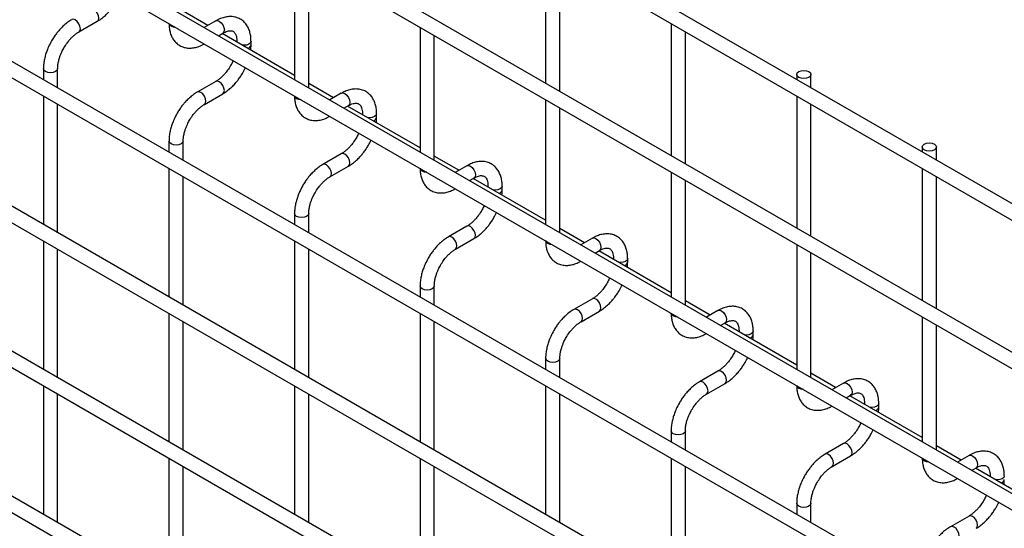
# Model space of a CAD drawing. Header units: inches. Extents: x 0.2 to 10.7, y 0.2 to 8.1.
# Tile 15 of 20: x 8.662 to 9.586, y 6.779 to 7.256. Entities that reach past the tile are written whole.
import ezdxf

# ---------------------------------------------------------------- set-up
doc = ezdxf.new("R2010")
doc.units = ezdxf.units.IN
doc.header["$MEASUREMENT"] = 0

msp = doc.modelspace()

# ---------------------------------------------------------------- linework, layer by layer
for p, q in [((10.56049, 6.52517), (7.85522, 8.08689)), ((7.84855, 8.07534), (10.55383, 6.51362)), ((10.56049, 6.38568), (7.85522, 7.9474)), ((7.84855, 7.93585), (10.55383, 6.37413)), ((7.84855, 7.80316), (10.55383, 6.24144)), ((10.41662, 6.33605), (7.9906, 7.73656)), ((10.56049, 6.1169), (7.85522, 7.67862)), ((7.84855, 7.66707), (10.55383, 6.10535)), ((10.56049, 5.98081), (7.85522, 7.54253)), ((7.84855, 7.53098), (10.55383, 5.96926)), ((10.56049, 5.84472), (7.85522, 7.40644)), ((7.84855, 7.39489), (10.55383, 5.83317)), ((9.15572, 7.32073), (9.15572, 7.19663)), ((8.92002, 7.31731), (8.92002, 7.20001)), ((9.16906, 7.18894), (9.16906, 7.31303)), ((8.93336, 7.19232), (8.93336, 7.30961)), ((10.56049, 5.70863), (7.85522, 7.27035)), ((7.84855, 7.2588), (10.55383, 5.69708)), ((8.83869, 7.25098), (8.8155, 7.26437)), ((8.71757, 7.24484), (8.73489, 7.25485)), ((8.84607, 7.25524), (8.83521, 7.24897)), ((9.03787, 7.24927), (9.03787, 7.13198)), ((9.27358, 7.2527), (9.27358, 7.1286)), ((8.84855, 7.24128), (8.85274, 7.2437)), ((8.92002, 7.20403), (8.85203, 7.24328)), ((9.05121, 7.12428), (9.05121, 7.24158)), ((9.28691, 7.1209), (9.28691, 7.245)), ((8.86587, 7.23611), (8.86587, 7.23529)), ((8.86607, 7.23518), (8.86587, 7.23611)), ((8.8792, 7.23264), (8.8792, 7.23611)), ((8.68432, 7.21035), (8.68432, 7.19999)), ((8.69765, 7.1923), (8.69765, 7.21035)), ((9.39143, 7.20484), (9.39143, 7.20006)), ((9.40476, 7.19236), (9.40476, 7.20484)), ((8.84607, 7.19836), (8.82875, 7.18836)), ((8.95654, 7.18295), (8.93336, 7.19633)), ((8.68432, 7.1846), (8.68432, 7.0639)), ((8.83542, 7.17681), (8.85274, 7.18681)), ((8.96393, 7.18721), (8.95306, 7.18094)), ((9.39143, 7.18466), (9.39143, 7.06057)), ((8.69765, 7.0562), (8.69765, 7.1769)), ((8.9664, 7.17324), (8.97059, 7.17566)), ((9.03787, 7.136), (8.96988, 7.17525)), ((9.15572, 7.18124), (9.15572, 7.06395)), ((9.16906, 7.05625), (9.16906, 7.17354)), ((9.40476, 7.05287), (9.40476, 7.17697)), ((8.98372, 7.16808), (8.98372, 7.16726)), ((8.98392, 7.16714), (8.98372, 7.16808)), ((8.99705, 7.16461), (8.99705, 7.16808)), ((8.80217, 7.14232), (8.80217, 7.13196)), ((8.8155, 7.12426), (8.8155, 7.14232)), ((9.50928, 7.13681), (9.50928, 7.13202)), ((9.52261, 7.12433), (9.52261, 7.13681)), ((8.96393, 7.13032), (8.9466, 7.12032)), ((9.07439, 7.11491), (9.05121, 7.1283)), ((8.95327, 7.10878), (8.97059, 7.11878)), ((9.08178, 7.11918), (9.07091, 7.11291)), ((8.80217, 7.11656), (8.80217, 6.99587)), ((8.8155, 6.98817), (8.8155, 7.10887)), ((9.27358, 7.1132), (9.27358, 6.99591)), ((9.50928, 7.11663), (9.50928, 6.99253)), ((9.52261, 6.98484), (9.52261, 7.10893)), ((9.08425, 7.10521), (9.08844, 7.10763)), ((9.15572, 7.06796), (9.08773, 7.10722)), ((9.10157, 7.10005), (9.10157, 7.09923)), ((9.10177, 7.09911), (9.10157, 7.10004)), ((9.1149, 7.09658), (9.1149, 7.10005)), ((9.28691, 6.98822), (9.28691, 7.10551)), ((8.92002, 7.07429), (8.92002, 7.06392)), ((8.93336, 7.05623), (8.93336, 7.07429)), ((9.08178, 7.06229), (9.06445, 7.05229)), ((9.19225, 7.04688), (9.16906, 7.06027)), ((8.68432, 7.04851), (8.68432, 6.92781)), ((8.92002, 7.04853), (8.92002, 6.92783)), ((9.07112, 7.04074), (9.08844, 7.05074)), ((9.19963, 7.05114), (9.18877, 7.04487)), ((9.39143, 7.04517), (9.39143, 6.92788)), ((8.69765, 6.92011), (8.69765, 7.04081)), ((8.93336, 6.92014), (8.93336, 7.04083)), ((9.2021, 7.03717), (9.20629, 7.0396)), ((9.27358, 6.99993), (9.20558, 7.03918)), ((9.40476, 6.92018), (9.40476, 7.03747)), ((9.21942, 7.03201), (9.21942, 7.03119)), ((9.21962, 7.03108), (9.21942, 7.03201)), ((9.23276, 7.02854), (9.23276, 7.03201)), ((9.03787, 7.00625), (9.03787, 6.99589)), ((9.05121, 6.98819), (9.05121, 7.00625)), ((9.19963, 6.99426), (9.1823, 6.98426)), ((9.3101, 6.97885), (9.28691, 6.99223)), ((8.80217, 6.98047), (8.80217, 6.85978)), ((9.03787, 6.98049), (9.03787, 6.8598)), ((9.18897, 6.97271), (9.20629, 6.98271)), ((9.31748, 6.98311), (9.30662, 6.97684)), ((8.8155, 6.85208), (8.8155, 6.97278)), ((9.05121, 6.8521), (9.05121, 6.9728)), ((9.31995, 6.96914), (9.32415, 6.97156)), ((9.39143, 6.9319), (9.32343, 6.97115)), ((9.50928, 6.97714), (9.50928, 6.85984)), ((9.52261, 6.85215), (9.52261, 6.96944)), ((9.33727, 6.96398), (9.33727, 6.96316)), ((9.33747, 6.96304), (9.33727, 6.96397)), ((9.35061, 6.96051), (9.35061, 6.96398)), ((9.15572, 6.93822), (9.15572, 6.92786)), ((9.16906, 6.92016), (9.16906, 6.93822)), ((9.31748, 6.92622), (9.30016, 6.91622)), ((9.42795, 6.91081), (9.40476, 6.9242)), ((9.30682, 6.90467), (9.32415, 6.91468)), ((9.43533, 6.91507), (9.42447, 6.9088)), ((8.68432, 6.91242), (8.68432, 6.79172)), ((8.69765, 6.78402), (8.69765, 6.90472)), ((8.92002, 6.91244), (8.92002, 6.79174)), ((8.93336, 6.78405), (8.93336, 6.90474)), ((9.15572, 6.91246), (9.15572, 6.79177)), ((9.16906, 6.78407), (9.16906, 6.90476)), ((9.4378, 6.90111), (9.442, 6.90353)), ((9.50928, 6.86386), (9.44128, 6.90311)), ((9.45513, 6.89594), (9.45513, 6.89512)), ((9.45533, 6.89501), (9.45513, 6.89594)), ((9.46846, 6.89247), (9.46846, 6.89594)), ((9.27358, 6.87018), (9.27358, 6.85982)), ((9.28691, 6.85213), (9.28691, 6.87018)), ((9.43533, 6.85819), (9.41801, 6.84819)), ((9.5458, 6.84278), (9.52261, 6.85616)), ((8.80217, 6.84438), (8.80217, 6.72369)), ((9.03787, 6.8444), (9.03787, 6.72371)), ((9.27358, 6.84443), (9.27358, 6.72373)), ((9.42467, 6.83664), (9.442, 6.84664)), ((9.55318, 6.84704), (9.54232, 6.84077)), ((8.8155, 6.71599), (8.8155, 6.83669)), ((9.05121, 6.71601), (9.05121, 6.83671)), ((9.28691, 6.71603), (9.28691, 6.83673)), ((9.55565, 6.83307), (9.55985, 6.83549)), ((9.62713, 6.79583), (9.55913, 6.83508)), ((9.57298, 6.82791), (9.57298, 6.82709)), ((9.57318, 6.82697), (9.57298, 6.82791)), ((9.39143, 6.80215), (9.39143, 6.79179)), ((9.40476, 6.78409), (9.40476, 6.80215)), ((9.55318, 6.79015), (9.53586, 6.78015))]:
    msp.add_line(p, q)
at = {"flags": 128}
for points in [[(8.73491, 7.25486), (8.73591, 7.25602), (8.73627, 7.2579), (8.73591, 7.26019), (8.73489, 7.26254), (8.73336, 7.26461), (8.73156, 7.26606), (8.72975, 7.26669), (8.72823, 7.2664)], [(8.71423, 7.25606), (8.71243, 7.25669), (8.7109, 7.25639), (8.71088, 7.25638)], [(8.71755, 7.24484), (8.71757, 7.24484), (8.71859, 7.24602), (8.71895, 7.2479), (8.71859, 7.25019), (8.71757, 7.25254), (8.71604, 7.25461), (8.71423, 7.25606)], [(8.80412, 7.25017), (8.80268, 7.25142), (8.80218, 7.25264)], [(8.80841, 7.24905), (8.80629, 7.24934), (8.80412, 7.25017)], [(8.84607, 7.25524), (8.8476, 7.25554), (8.84941, 7.25491)], [(8.84941, 7.25491), (8.85121, 7.25346), (8.85274, 7.2514), (8.85376, 7.24904), (8.85412, 7.24675), (8.85376, 7.24487), (8.85274, 7.2437), (8.85274, 7.2437)], [(8.8792, 7.2361), (8.8787, 7.23464), (8.87725, 7.23339), (8.87509, 7.23256), (8.87254, 7.23227), (8.87091, 7.23238)], [(8.69765, 7.21037), (8.69765, 7.21035), (8.69715, 7.20888), (8.6957, 7.20763), (8.69354, 7.2068), (8.69099, 7.20651), (8.68844, 7.2068), (8.68627, 7.20763), (8.68483, 7.20888), (8.68432, 7.21035), (8.68432, 7.21038)], [(9.40281, 7.20756), (9.40425, 7.20631), (9.40476, 7.20484), (9.40425, 7.20337), (9.40281, 7.20212), (9.40064, 7.20129), (9.39809, 7.20099), (9.39554, 7.20129), (9.39338, 7.20212), (9.39193, 7.20337), (9.39143, 7.20484), (9.39193, 7.20631), (9.39338, 7.20756), (9.39554, 7.2084), (9.39809, 7.20869), (9.40064, 7.2084), (9.40281, 7.20756)], [(8.85276, 7.18682), (8.85376, 7.18799), (8.85412, 7.18986), (8.85376, 7.19215), (8.85274, 7.19451), (8.85121, 7.19657), (8.84941, 7.19803), (8.8476, 7.19866), (8.84609, 7.19836)], [(8.83208, 7.18803), (8.83028, 7.18865), (8.82875, 7.18836), (8.82873, 7.18835)], [(8.8354, 7.1768), (8.83542, 7.17681), (8.83644, 7.17799), (8.8368, 7.17986), (8.83644, 7.18215), (8.83542, 7.18451), (8.83389, 7.18657), (8.83208, 7.18803)], [(8.92197, 7.18214), (8.92053, 7.18339), (8.92004, 7.18461)], [(8.92626, 7.18102), (8.92414, 7.1813), (8.92197, 7.18214)], [(8.96393, 7.18721), (8.96545, 7.18751), (8.96726, 7.18688)], [(8.96726, 7.18688), (8.96906, 7.18542), (8.97059, 7.18336), (8.97161, 7.18101), (8.97197, 7.17872), (8.97161, 7.17684), (8.97059, 7.17566), (8.97059, 7.17566)], [(8.99705, 7.16806), (8.99655, 7.16661), (8.9951, 7.16536), (8.99294, 7.16453), (8.99039, 7.16423), (8.98876, 7.16435)], [(8.8155, 7.14233), (8.8155, 7.14232), (8.815, 7.14085), (8.81355, 7.1396), (8.81139, 7.13877), (8.80884, 7.13847), (8.80629, 7.13877), (8.80412, 7.1396), (8.80268, 7.14085), (8.80217, 7.14232), (8.80217, 7.14234)], [(9.52066, 7.13953), (9.5221, 7.13828), (9.52261, 7.13681), (9.5221, 7.13533), (9.52066, 7.13409), (9.5185, 7.13325), (9.51594, 7.13296), (9.51339, 7.13325), (9.51123, 7.13409), (9.50979, 7.13533), (9.50928, 7.13681), (9.50979, 7.13828), (9.51123, 7.13953), (9.51339, 7.14036), (9.51594, 7.14066), (9.5185, 7.14036), (9.52066, 7.13953)], [(8.97061, 7.11879), (8.97161, 7.11995), (8.97197, 7.12183), (8.97161, 7.12412), (8.97059, 7.12648), (8.96906, 7.12854), (8.96726, 7.12999), (8.96545, 7.13062), (8.96394, 7.13033)], [(8.94993, 7.11999), (8.94813, 7.12062), (8.9466, 7.12032), (8.94658, 7.12031)], [(8.95326, 7.10877), (8.95327, 7.10878), (8.95429, 7.10995), (8.95465, 7.11183), (8.95429, 7.11412), (8.95327, 7.11648), (8.95174, 7.11854), (8.94993, 7.11999)], [(9.08178, 7.11918), (9.08331, 7.11947), (9.08511, 7.11885)], [(9.08511, 7.11885), (9.08691, 7.11739), (9.08844, 7.11533), (9.08947, 7.11297), (9.08982, 7.11068), (9.08947, 7.10881), (9.08844, 7.10763), (9.08844, 7.10763)], [(9.03983, 7.1141), (9.03838, 7.11535), (9.03789, 7.11658)], [(9.04411, 7.11299), (9.04199, 7.11327), (9.03983, 7.1141)], [(9.1149, 7.10003), (9.1144, 7.09857), (9.11295, 7.09733), (9.11079, 7.09649), (9.10824, 7.0962), (9.10661, 7.09631)], [(8.93336, 7.0743), (8.93336, 7.07429), (8.93285, 7.07281), (8.9314, 7.07157), (8.92924, 7.07073), (8.92669, 7.07044), (8.92414, 7.07073), (8.92197, 7.07157), (8.92053, 7.07281), (8.92002, 7.07429), (8.92002, 7.07431)], [(9.08846, 7.05076), (9.08947, 7.05192), (9.08982, 7.0538), (9.08947, 7.05609), (9.08844, 7.05844), (9.08691, 7.0605), (9.08511, 7.06196), (9.08331, 7.06259), (9.08179, 7.0623)], [(9.06779, 7.05196), (9.06598, 7.05259), (9.06445, 7.05229), (9.06443, 7.05228)], [(9.07111, 7.04074), (9.07112, 7.04074), (9.07214, 7.04192), (9.0725, 7.04379), (9.07214, 7.04609), (9.07112, 7.04844), (9.06959, 7.0505), (9.06779, 7.05196)], [(9.15768, 7.04607), (9.15623, 7.04732), (9.15574, 7.04854)], [(9.16196, 7.04495), (9.15984, 7.04524), (9.15768, 7.04607)], [(9.19963, 7.05114), (9.20116, 7.05144), (9.20296, 7.05081)], [(9.20296, 7.05081), (9.20477, 7.04936), (9.20629, 7.04729), (9.20732, 7.04494), (9.20768, 7.04265), (9.20732, 7.04077), (9.20629, 7.0396), (9.20629, 7.0396)], [(9.23276, 7.032), (9.23225, 7.03054), (9.2308, 7.02929), (9.22864, 7.02846), (9.22609, 7.02816), (9.22447, 7.02828)], [(9.05121, 7.00626), (9.05121, 7.00625), (9.0507, 7.00478), (9.04925, 7.00353), (9.04709, 7.0027), (9.04454, 7.0024), (9.04199, 7.0027), (9.03983, 7.00353), (9.03838, 7.00478), (9.03787, 7.00625), (9.03787, 7.00627)], [(9.20632, 6.98272), (9.20732, 6.98389), (9.20768, 6.98576), (9.20732, 6.98805), (9.20629, 6.99041), (9.20477, 6.99247), (9.20296, 6.99393), (9.20116, 6.99455), (9.19964, 6.99426)], [(9.18564, 6.98393), (9.18383, 6.98455), (9.1823, 6.98426), (9.18228, 6.98424)], [(9.18896, 6.9727), (9.18897, 6.97271), (9.18999, 6.97388), (9.19035, 6.97576), (9.18999, 6.97805), (9.18897, 6.98041), (9.18744, 6.98247), (9.18564, 6.98393)], [(9.27553, 6.97804), (9.27408, 6.97929), (9.27359, 6.98051)], [(9.31748, 6.98311), (9.31901, 6.98341), (9.32081, 6.98278)], [(9.32081, 6.98278), (9.32262, 6.98132), (9.32415, 6.97926), (9.32517, 6.9769), (9.32553, 6.97461), (9.32517, 6.97274), (9.32415, 6.97156), (9.32415, 6.97156)], [(9.27981, 6.97692), (9.27769, 6.9772), (9.27553, 6.97804)], [(9.35061, 6.96396), (9.3501, 6.96251), (9.34865, 6.96126), (9.34649, 6.96042), (9.34394, 6.96013), (9.34232, 6.96025)], [(9.16906, 6.93823), (9.16906, 6.93822), (9.16855, 6.93675), (9.1671, 6.9355), (9.16494, 6.93466), (9.16239, 6.93437), (9.15984, 6.93466), (9.15768, 6.9355), (9.15623, 6.93675), (9.15572, 6.93822), (9.15572, 6.93824)], [(9.32417, 6.91469), (9.32517, 6.91585), (9.32553, 6.91773), (9.32517, 6.92002), (9.32415, 6.92237), (9.32262, 6.92444), (9.32081, 6.92589), (9.31901, 6.92652), (9.31749, 6.92623)], [(9.30349, 6.91589), (9.30168, 6.91652), (9.30015, 6.91622), (9.30013, 6.91621)], [(9.30681, 6.90467), (9.30682, 6.90467), (9.30784, 6.90585), (9.3082, 6.90773), (9.30784, 6.91002), (9.30682, 6.91237), (9.30529, 6.91444), (9.30349, 6.91589)], [(9.43533, 6.91507), (9.43686, 6.91537), (9.43866, 6.91474)], [(9.43866, 6.91474), (9.44047, 6.91329), (9.442, 6.91123), (9.44302, 6.90887), (9.44338, 6.90658), (9.44302, 6.9047), (9.442, 6.90353), (9.442, 6.90353)], [(9.39338, 6.91), (9.39193, 6.91125), (9.39144, 6.91247)], [(9.39766, 6.90888), (9.39554, 6.90917), (9.39338, 6.91)], [(9.46846, 6.89593), (9.46795, 6.89447), (9.46651, 6.89322), (9.46434, 6.89239), (9.46179, 6.8921), (9.46017, 6.89221)], [(9.28691, 6.8702), (9.28691, 6.87018), (9.2864, 6.86871), (9.28496, 6.86746), (9.28279, 6.86663), (9.28024, 6.86634), (9.27769, 6.86663), (9.27553, 6.86746), (9.27408, 6.86871), (9.27358, 6.87018), (9.27358, 6.87021)], [(9.44202, 6.84665), (9.44302, 6.84782), (9.44338, 6.84969), (9.44302, 6.85198), (9.442, 6.85434), (9.44047, 6.8564), (9.43866, 6.85786), (9.43686, 6.85849), (9.43534, 6.85819)], [(9.42134, 6.84786), (9.41954, 6.84848), (9.41801, 6.84819), (9.41799, 6.84818)], [(9.42466, 6.83663), (9.42467, 6.83664), (9.42569, 6.83782), (9.42605, 6.83969), (9.42569, 6.84198), (9.42467, 6.84434), (9.42314, 6.8464), (9.42134, 6.84786)], [(9.51123, 6.84197), (9.50979, 6.84322), (9.50929, 6.84444)], [(9.51551, 6.84085), (9.51339, 6.84113), (9.51123, 6.84197)], [(9.55318, 6.84704), (9.55471, 6.84734), (9.55651, 6.84671)], [(9.55651, 6.84671), (9.55832, 6.84525), (9.55985, 6.84319), (9.56087, 6.84084), (9.56123, 6.83855), (9.56087, 6.83667), (9.55985, 6.83549), (9.55985, 6.83549)], [(9.58631, 6.82789), (9.5858, 6.82644), (9.58436, 6.82519), (9.58219, 6.82436), (9.57964, 6.82406), (9.57802, 6.82418)], [(9.40476, 6.80216), (9.40476, 6.80215), (9.40425, 6.80068), (9.40281, 6.79943), (9.40064, 6.79859), (9.39809, 6.7983), (9.39554, 6.79859), (9.39338, 6.79943), (9.39193, 6.80068), (9.39143, 6.80215), (9.39143, 6.80217)], [(9.55987, 6.77862), (9.56087, 6.77978), (9.56123, 6.78166), (9.56087, 6.78395), (9.55985, 6.78631), (9.55832, 6.78837), (9.55651, 6.78982), (9.55471, 6.79045), (9.55319, 6.79016)], [(9.53919, 6.77982), (9.53739, 6.78045), (9.53586, 6.78015), (9.53584, 6.78014)], [(9.54251, 6.7686), (9.54252, 6.76861), (9.54355, 6.76978), (9.5439, 6.77166), (9.54355, 6.77395), (9.54252, 6.7763), (9.54099, 6.77837), (9.53919, 6.77982)]]:
    msp.add_lwpolyline(points, dxfattribs=at)
for centre in [(8.87511, 7.23344), (8.99296, 7.16541), (9.11082, 7.09737), (9.22867, 7.02934), (9.34652, 6.96131), (9.46437, 6.89327), (9.58222, 6.82524)]:
    msp.add_arc(centre, 0.00417, 283.61486, 348.73138)
for points, knots in [([(8.73488, 7.25493), (8.7355, 7.25527), (8.73747, 7.25634), (8.74059, 7.25874), (8.74407, 7.26187), (8.74694, 7.26498), (8.74946, 7.26809), (8.75165, 7.2712), (8.75399, 7.27493), (8.75532, 7.27767), (8.75609, 7.27925)], [0, 0, 0, 0, 0.071982, 0.230009, 0.376763, 0.510502, 0.614264, 0.732866, 0.84542, 1, 1, 1, 1]), ([(8.71091, 7.25631), (8.71034, 7.256), (8.70841, 7.25496), (8.70533, 7.2526), (8.7018, 7.24946), (8.6989, 7.24633), (8.69638, 7.24322), (8.69412, 7.24008), (8.69272, 7.23777), (8.69202, 7.2366)], [0, 0, 0, 0, 0.0778655, 0.2648252, 0.4390147, 0.5990005, 0.7209984, 0.8593082, 1, 1, 1, 1]), ([(8.87915, 7.23609), (8.87915, 7.23708), (8.87914, 7.23954), (8.87854, 7.24325), (8.87736, 7.24717), (8.87554, 7.25077), (8.87308, 7.25393), (8.86993, 7.25654), (8.86606, 7.25844), (8.86176, 7.25936), (8.85728, 7.2593), (8.85286, 7.25834), (8.8491, 7.25695), (8.84688, 7.25563), (8.84609, 7.25516)], [0, 0, 0, 0, 0.055891, 0.138867, 0.222826, 0.307399, 0.392678, 0.479776, 0.571102, 0.670205, 0.761479, 0.854858, 0.948417, 1, 1, 1, 1]), ([(8.80223, 7.25292), (8.80223, 7.25194), (8.80223, 7.2495), (8.80282, 7.2458), (8.80399, 7.24186), (8.8058, 7.23825), (8.80826, 7.23507), (8.8114, 7.23244), (8.81525, 7.23052), (8.81954, 7.22958), (8.82403, 7.22961), (8.82845, 7.23054), (8.83228, 7.23194), (8.83456, 7.23328), (8.83541, 7.23378)], [0, 0, 0, 0, 0.0546972, 0.1375114, 0.2213111, 0.3057267, 0.3908379, 0.4777237, 0.5687525, 0.6674428, 0.7584725, 0.8516333, 0.9450485, 1, 1, 1, 1]), ([(8.70357, 7.22993), (8.70449, 7.23143), (8.70579, 7.23354), (8.70797, 7.23638), (8.70989, 7.23862), (8.71226, 7.24097), (8.71472, 7.24299), (8.71653, 7.24429), (8.71744, 7.24476), (8.71756, 7.24482)], [0, 0, 0, 0, 0.2333375, 0.3282376, 0.4836415, 0.6417552, 0.8076147, 0.9763389, 1, 1, 1, 1]), ([(8.85274, 7.24367), (8.85345, 7.24406), (8.85498, 7.2449), (8.85712, 7.24563), (8.85909, 7.24599), (8.86074, 7.24595), (8.86213, 7.24556), (8.8632, 7.24486), (8.86425, 7.24356), (8.86512, 7.24175), (8.86568, 7.23928), (8.86593, 7.23734), (8.86586, 7.23616), (8.86586, 7.23611)], [0, 0, 0, 0, 0.0766862, 0.1650368, 0.2549323, 0.3489948, 0.4542489, 0.5907939, 0.696654, 0.7976353, 0.8969559, 0.9953119, 1, 1, 1, 1]), ([(8.69202, 7.2366), (8.691, 7.23471), (8.68956, 7.23205), (8.68785, 7.22798), (8.6866, 7.22449), (8.68545, 7.22034), (8.68468, 7.21608), (8.6843, 7.2127), (8.68436, 7.21084), (8.68437, 7.21038)], [0, 0, 0, 0, 0.221268, 0.311483, 0.460164, 0.612945, 0.775445, 0.943585, 1, 1, 1, 1]), ([(8.69767, 7.21037), (8.6977, 7.21135), (8.69775, 7.21339), (8.69834, 7.21686), (8.69923, 7.2202), (8.70033, 7.22328), (8.70167, 7.22646), (8.70287, 7.22865), (8.70357, 7.22993)], [0, 0, 0, 0, 0.171377, 0.354378, 0.535542, 0.668658, 0.807018, 1, 1, 1, 1]), ([(8.87887, 7.22779), (8.87902, 7.22897), (8.87923, 7.23062), (8.87917, 7.23218), (8.87915, 7.23262)], [0, 0, 0, 0, 0.714053, 1, 1, 1, 1]), ([(8.85999, 7.21318), (8.85907, 7.21169), (8.85777, 7.20959), (8.8556, 7.20676), (8.85368, 7.20453), (8.85133, 7.20219), (8.84887, 7.20018), (8.84708, 7.19889), (8.84618, 7.19844), (8.84608, 7.19838)], [0, 0, 0, 0, 0.233946, 0.329093, 0.484887, 0.643376, 0.809607, 0.978684, 1, 1, 1, 1]), ([(8.85273, 7.18689), (8.85335, 7.18723), (8.85533, 7.18831), (8.85844, 7.1907), (8.86192, 7.19384), (8.8648, 7.19695), (8.86731, 7.20006), (8.8695, 7.20316), (8.87184, 7.2069), (8.87317, 7.20964), (8.87394, 7.21122)], [0, 0, 0, 0, 0.0719822, 0.230009, 0.3767627, 0.5105025, 0.614264, 0.732866, 0.8454197, 1, 1, 1, 1]), ([(8.86236, 7.2179), (8.86222, 7.21757), (8.86155, 7.21597), (8.86068, 7.21441), (8.85999, 7.21318)], [0, 0, 0, 0, 0.208039, 1, 1, 1, 1]), ([(8.997, 7.16806), (8.997, 7.16905), (8.997, 7.17151), (8.99639, 7.17521), (8.99521, 7.17914), (8.9934, 7.18273), (8.99093, 7.1859), (8.98778, 7.18851), (8.98391, 7.19041), (8.97962, 7.19132), (8.97513, 7.19126), (8.97071, 7.19031), (8.96695, 7.18891), (8.96473, 7.1876), (8.96394, 7.18713)], [0, 0, 0, 0, 0.055891, 0.138867, 0.222826, 0.307399, 0.392678, 0.479776, 0.571102, 0.670205, 0.761479, 0.854858, 0.948417, 1, 1, 1, 1]), ([(8.82876, 7.18828), (8.82819, 7.18797), (8.82626, 7.18693), (8.82318, 7.18457), (8.81966, 7.18142), (8.81675, 7.1783), (8.81423, 7.17519), (8.81197, 7.17205), (8.81058, 7.16973), (8.80987, 7.16856)], [0, 0, 0, 0, 0.077866, 0.264825, 0.439015, 0.599, 0.720998, 0.859308, 1, 1, 1, 1]), ([(8.92008, 7.18488), (8.92008, 7.18391), (8.92008, 7.18146), (8.92067, 7.17777), (8.92185, 7.17383), (8.92365, 7.17022), (8.92611, 7.16704), (8.92925, 7.16441), (8.9331, 7.16249), (8.93739, 7.16155), (8.94188, 7.16158), (8.9463, 7.16251), (8.95013, 7.16391), (8.95241, 7.16525), (8.95326, 7.16574)], [0, 0, 0, 0, 0.0546972, 0.1375114, 0.2213111, 0.3057267, 0.3908379, 0.4777237, 0.5687525, 0.6674428, 0.7584725, 0.8516333, 0.9450485, 1, 1, 1, 1]), ([(8.82142, 7.1619), (8.82234, 7.1634), (8.82364, 7.16551), (8.82582, 7.16834), (8.82774, 7.17058), (8.83011, 7.17293), (8.83257, 7.17496), (8.83439, 7.17626), (8.8353, 7.17673), (8.83541, 7.17678)], [0, 0, 0, 0, 0.233338, 0.328238, 0.483641, 0.641755, 0.807615, 0.976339, 1, 1, 1, 1]), ([(8.97059, 7.17564), (8.9713, 7.17603), (8.97283, 7.17687), (8.97497, 7.1776), (8.97694, 7.17796), (8.97859, 7.17791), (8.97998, 7.17752), (8.98105, 7.17682), (8.9821, 7.17553), (8.98297, 7.17371), (8.98353, 7.17124), (8.98378, 7.1693), (8.98371, 7.16813), (8.98371, 7.16808)], [0, 0, 0, 0, 0.0766862, 0.1650368, 0.2549323, 0.3489948, 0.4542489, 0.5907939, 0.696654, 0.7976353, 0.8969559, 0.9953119, 1, 1, 1, 1]), ([(8.80987, 7.16856), (8.80885, 7.16667), (8.80741, 7.16401), (8.8057, 7.15995), (8.80445, 7.15646), (8.8033, 7.15231), (8.80253, 7.14804), (8.80215, 7.14467), (8.80221, 7.14281), (8.80223, 7.14234)], [0, 0, 0, 0, 0.221268, 0.311483, 0.460164, 0.612945, 0.775445, 0.943585, 1, 1, 1, 1]), ([(8.99672, 7.15975), (8.99687, 7.16093), (8.99708, 7.16258), (8.99702, 7.16414), (8.997, 7.16459)], [0, 0, 0, 0, 0.714053, 1, 1, 1, 1]), ([(8.81552, 7.14233), (8.81555, 7.14332), (8.8156, 7.14536), (8.8162, 7.14882), (8.81709, 7.15216), (8.81818, 7.15525), (8.81953, 7.15842), (8.82072, 7.16062), (8.82142, 7.1619)], [0, 0, 0, 0, 0.171377, 0.354378, 0.535542, 0.668658, 0.807018, 1, 1, 1, 1]), ([(8.97784, 7.14515), (8.97692, 7.14365), (8.97562, 7.14155), (8.97345, 7.13873), (8.97154, 7.1365), (8.96918, 7.13416), (8.96672, 7.13214), (8.96493, 7.13086), (8.96403, 7.1304), (8.96393, 7.13035)], [0, 0, 0, 0, 0.233946, 0.329093, 0.484887, 0.643376, 0.809607, 0.978684, 1, 1, 1, 1]), ([(8.98021, 7.14987), (8.98007, 7.14954), (8.9794, 7.14793), (8.97853, 7.14638), (8.97784, 7.14515)], [0, 0, 0, 0, 0.208039, 1, 1, 1, 1]), ([(8.97058, 7.11886), (8.9712, 7.1192), (8.97318, 7.12027), (8.97629, 7.12267), (8.97977, 7.1258), (8.98265, 7.12892), (8.98516, 7.13202), (8.98735, 7.13513), (8.9897, 7.13886), (8.99102, 7.1416), (8.99179, 7.14319)], [0, 0, 0, 0, 0.0719822, 0.230009, 0.3767627, 0.5105025, 0.614264, 0.732866, 0.8454197, 1, 1, 1, 1]), ([(8.94661, 7.12024), (8.94604, 7.11994), (8.94411, 7.11889), (8.94103, 7.11653), (8.93751, 7.11339), (8.9346, 7.11026), (8.93208, 7.10715), (8.92982, 7.10402), (8.92843, 7.1017), (8.92772, 7.10053)], [0, 0, 0, 0, 0.077866, 0.264825, 0.439015, 0.599, 0.720998, 0.859308, 1, 1, 1, 1]), ([(9.11485, 7.10002), (9.11485, 7.10101), (9.11485, 7.10347), (9.11424, 7.10718), (9.11306, 7.11111), (9.11125, 7.1147), (9.10878, 7.11787), (9.10563, 7.12048), (9.10176, 7.12238), (9.09747, 7.12329), (9.09298, 7.12323), (9.08857, 7.12227), (9.0848, 7.12088), (9.08258, 7.11956), (9.08179, 7.11909)], [0, 0, 0, 0, 0.055891, 0.138867, 0.222826, 0.307399, 0.392678, 0.479776, 0.571102, 0.670205, 0.761479, 0.854858, 0.948417, 1, 1, 1, 1]), ([(8.93927, 7.09386), (8.94019, 7.09536), (8.94149, 7.09747), (8.94367, 7.10031), (8.94559, 7.10255), (8.94796, 7.1049), (8.95042, 7.10693), (8.95224, 7.10822), (8.95315, 7.10869), (8.95326, 7.10875)], [0, 0, 0, 0, 0.233338, 0.328238, 0.483641, 0.641755, 0.807615, 0.976339, 1, 1, 1, 1]), ([(9.03793, 7.11685), (9.03793, 7.11588), (9.03793, 7.11343), (9.03853, 7.10973), (9.0397, 7.10579), (9.0415, 7.10218), (9.04396, 7.099), (9.0471, 7.09637), (9.05095, 7.09445), (9.05524, 7.09351), (9.05973, 7.09355), (9.06415, 7.09447), (9.06798, 7.09587), (9.07026, 7.09721), (9.07111, 7.09771)], [0, 0, 0, 0, 0.054697, 0.137511, 0.221311, 0.305727, 0.390838, 0.477724, 0.568752, 0.667443, 0.758472, 0.851633, 0.945048, 1, 1, 1, 1]), ([(9.08844, 7.10761), (9.08915, 7.108), (9.09068, 7.10884), (9.09282, 7.10956), (9.09479, 7.10992), (9.09644, 7.10988), (9.09783, 7.10949), (9.0989, 7.10879), (9.09996, 7.10749), (9.10082, 7.10568), (9.10138, 7.10321), (9.10164, 7.10127), (9.10157, 7.1001), (9.10156, 7.10004)], [0, 0, 0, 0, 0.0766862, 0.1650368, 0.2549323, 0.3489948, 0.4542489, 0.5907939, 0.696654, 0.7976353, 0.8969559, 0.9953119, 1, 1, 1, 1]), ([(8.92772, 7.10053), (8.9267, 7.09864), (8.92526, 7.09598), (8.92355, 7.09191), (8.9223, 7.08842), (8.92115, 7.08427), (8.92038, 7.08001), (8.92, 7.07663), (8.92006, 7.07478), (8.92008, 7.07431)], [0, 0, 0, 0, 0.221268, 0.311483, 0.460164, 0.612945, 0.775445, 0.943585, 1, 1, 1, 1]), ([(8.93337, 7.0743), (8.9334, 7.07529), (8.93345, 7.07733), (8.93405, 7.08079), (8.93494, 7.08413), (8.93603, 7.08722), (8.93738, 7.09039), (8.93857, 7.09258), (8.93927, 7.09386)], [0, 0, 0, 0, 0.171377, 0.354378, 0.535542, 0.668658, 0.807018, 1, 1, 1, 1]), ([(9.11457, 7.09172), (9.11472, 7.0929), (9.11493, 7.09455), (9.11487, 7.09611), (9.11485, 7.09655)], [0, 0, 0, 0, 0.714053, 1, 1, 1, 1]), ([(9.09807, 7.08184), (9.09793, 7.0815), (9.09725, 7.0799), (9.09638, 7.07835), (9.09569, 7.07712)], [0, 0, 0, 0, 0.208039, 1, 1, 1, 1]), ([(9.09569, 7.07712), (9.09477, 7.07562), (9.09347, 7.07352), (9.0913, 7.07069), (9.08939, 7.06846), (9.08703, 7.06612), (9.08458, 7.06411), (9.08278, 7.06282), (9.08189, 7.06237), (9.08179, 7.06232)], [0, 0, 0, 0, 0.233946, 0.329093, 0.484887, 0.643376, 0.809607, 0.978684, 1, 1, 1, 1]), ([(9.08843, 7.05083), (9.08905, 7.05116), (9.09103, 7.05224), (9.09414, 7.05463), (9.09762, 7.05777), (9.1005, 7.06088), (9.10301, 7.06399), (9.1052, 7.06709), (9.10755, 7.07083), (9.10888, 7.07357), (9.10964, 7.07515)], [0, 0, 0, 0, 0.071982, 0.230009, 0.376763, 0.510502, 0.614264, 0.732866, 0.84542, 1, 1, 1, 1]), ([(9.2327, 7.03199), (9.2327, 7.03298), (9.2327, 7.03544), (9.23209, 7.03914), (9.23091, 7.04307), (9.2291, 7.04667), (9.22663, 7.04983), (9.22348, 7.05244), (9.21962, 7.05434), (9.21532, 7.05526), (9.21083, 7.05519), (9.20642, 7.05424), (9.20265, 7.05285), (9.20043, 7.05153), (9.19964, 7.05106)], [0, 0, 0, 0, 0.055891, 0.138867, 0.222826, 0.307399, 0.392678, 0.479776, 0.571102, 0.670205, 0.761479, 0.854858, 0.948417, 1, 1, 1, 1]), ([(9.06446, 7.05221), (9.0639, 7.0519), (9.06196, 7.05086), (9.05888, 7.0485), (9.05536, 7.04536), (9.05245, 7.04223), (9.04993, 7.03912), (9.04767, 7.03598), (9.04628, 7.03366), (9.04557, 7.0325)], [0, 0, 0, 0, 0.0778655, 0.2648252, 0.4390147, 0.5990005, 0.7209984, 0.8593082, 1, 1, 1, 1]), ([(9.15578, 7.04881), (9.15578, 7.04784), (9.15578, 7.0454), (9.15638, 7.0417), (9.15755, 7.03776), (9.15935, 7.03415), (9.16181, 7.03097), (9.16495, 7.02834), (9.1688, 7.02642), (9.1731, 7.02548), (9.17758, 7.02551), (9.182, 7.02644), (9.18583, 7.02784), (9.18811, 7.02918), (9.18896, 7.02968)], [0, 0, 0, 0, 0.054697, 0.137511, 0.221311, 0.305727, 0.390838, 0.477724, 0.568752, 0.667443, 0.758472, 0.851633, 0.945048, 1, 1, 1, 1]), ([(9.05712, 7.02583), (9.05805, 7.02733), (9.05935, 7.02944), (9.06152, 7.03227), (9.06345, 7.03451), (9.06581, 7.03686), (9.06827, 7.03889), (9.07009, 7.04019), (9.071, 7.04066), (9.07111, 7.04071)], [0, 0, 0, 0, 0.233338, 0.328238, 0.483641, 0.641755, 0.807615, 0.976339, 1, 1, 1, 1]), ([(9.20629, 7.03957), (9.207, 7.03996), (9.20853, 7.0408), (9.21067, 7.04153), (9.21264, 7.04189), (9.2143, 7.04184), (9.21568, 7.04145), (9.21675, 7.04075), (9.21781, 7.03946), (9.21867, 7.03765), (9.21923, 7.03518), (9.21949, 7.03324), (9.21942, 7.03206), (9.21941, 7.03201)], [0, 0, 0, 0, 0.076686, 0.165037, 0.254932, 0.348995, 0.454249, 0.590794, 0.696654, 0.797635, 0.896956, 0.995312, 1, 1, 1, 1]), ([(9.04557, 7.0325), (9.04455, 7.03061), (9.04311, 7.02795), (9.04141, 7.02388), (9.04015, 7.02039), (9.03901, 7.01624), (9.03823, 7.01197), (9.03785, 7.0086), (9.03791, 7.00674), (9.03793, 7.00628)], [0, 0, 0, 0, 0.221268, 0.311483, 0.460164, 0.612945, 0.775445, 0.943585, 1, 1, 1, 1]), ([(9.05122, 7.00627), (9.05125, 7.00725), (9.0513, 7.00929), (9.0519, 7.01276), (9.05279, 7.01609), (9.05389, 7.01918), (9.05523, 7.02236), (9.05642, 7.02455), (9.05712, 7.02583)], [0, 0, 0, 0, 0.171377, 0.354378, 0.535542, 0.668658, 0.807018, 1, 1, 1, 1]), ([(9.23242, 7.02369), (9.23257, 7.02486), (9.23278, 7.02651), (9.23272, 7.02807), (9.2327, 7.02852)], [0, 0, 0, 0, 0.714053, 1, 1, 1, 1]), ([(9.21354, 7.00908), (9.21262, 7.00759), (9.21132, 7.00548), (9.20916, 7.00266), (9.20724, 7.00043), (9.20488, 6.99809), (9.20243, 6.99607), (9.20063, 6.99479), (9.19974, 6.99433), (9.19964, 6.99428)], [0, 0, 0, 0, 0.233946, 0.329093, 0.484887, 0.643376, 0.809607, 0.978684, 1, 1, 1, 1]), ([(9.20628, 6.98279), (9.2069, 6.98313), (9.20888, 6.9842), (9.21199, 6.9866), (9.21547, 6.98973), (9.21835, 6.99285), (9.22086, 6.99595), (9.22305, 6.99906), (9.2254, 7.0028), (9.22673, 7.00553), (9.2275, 7.00712)], [0, 0, 0, 0, 0.071982, 0.230009, 0.376763, 0.510502, 0.614264, 0.732866, 0.84542, 1, 1, 1, 1]), ([(9.21592, 7.0138), (9.21578, 7.01347), (9.2151, 7.01187), (9.21423, 7.01031), (9.21354, 7.00908)], [0, 0, 0, 0, 0.208039, 1, 1, 1, 1]), ([(9.18232, 6.98417), (9.18175, 6.98387), (9.17981, 6.98283), (9.17673, 6.98047), (9.17321, 6.97732), (9.1703, 6.97419), (9.16778, 6.97109), (9.16552, 6.96795), (9.16413, 6.96563), (9.16342, 6.96446)], [0, 0, 0, 0, 0.0778655, 0.2648252, 0.4390147, 0.5990005, 0.7209984, 0.8593082, 1, 1, 1, 1]), ([(9.27363, 6.98078), (9.27363, 6.97981), (9.27363, 6.97736), (9.27423, 6.97366), (9.2754, 6.96973), (9.27721, 6.96612), (9.27966, 6.96294), (9.2828, 6.96031), (9.28665, 6.95839), (9.29095, 6.95744), (9.29543, 6.95748), (9.29985, 6.95841), (9.30368, 6.9598), (9.30596, 6.96114), (9.30681, 6.96164)], [0, 0, 0, 0, 0.0546972, 0.1375114, 0.2213111, 0.3057267, 0.3908379, 0.4777237, 0.5687525, 0.6674428, 0.7584725, 0.8516333, 0.9450485, 1, 1, 1, 1]), ([(9.35055, 6.96396), (9.35055, 6.96495), (9.35055, 6.96741), (9.34994, 6.97111), (9.34876, 6.97504), (9.34695, 6.97863), (9.34448, 6.9818), (9.34133, 6.98441), (9.33747, 6.98631), (9.33317, 6.98722), (9.32868, 6.98716), (9.32427, 6.9862), (9.3205, 6.98481), (9.31828, 6.98349), (9.31749, 6.98302)], [0, 0, 0, 0, 0.055891, 0.138867, 0.222826, 0.307399, 0.392678, 0.479776, 0.571102, 0.670205, 0.761479, 0.854858, 0.948417, 1, 1, 1, 1]), ([(9.17497, 6.9578), (9.1759, 6.9593), (9.1772, 6.96141), (9.17937, 6.96424), (9.1813, 6.96648), (9.18366, 6.96883), (9.18612, 6.97086), (9.18794, 6.97216), (9.18885, 6.97262), (9.18896, 6.97268)], [0, 0, 0, 0, 0.233338, 0.328238, 0.483641, 0.641755, 0.807615, 0.976339, 1, 1, 1, 1]), ([(9.32414, 6.97154), (9.32485, 6.97193), (9.32638, 6.97277), (9.32852, 6.97349), (9.33049, 6.97385), (9.33215, 6.97381), (9.33353, 6.97342), (9.33461, 6.97272), (9.33566, 6.97143), (9.33652, 6.96961), (9.33708, 6.96714), (9.33734, 6.9652), (9.33727, 6.96403), (9.33726, 6.96397)], [0, 0, 0, 0, 0.0766862, 0.1650368, 0.2549323, 0.3489948, 0.4542489, 0.5907939, 0.696654, 0.7976353, 0.8969559, 0.9953119, 1, 1, 1, 1]), ([(9.16342, 6.96446), (9.1624, 6.96257), (9.16096, 6.95991), (9.15926, 6.95585), (9.158, 6.95235), (9.15686, 6.94821), (9.15608, 6.94394), (9.1557, 6.94057), (9.15576, 6.93871), (9.15578, 6.93824)], [0, 0, 0, 0, 0.221268, 0.311483, 0.460164, 0.612945, 0.775445, 0.943585, 1, 1, 1, 1]), ([(9.35027, 6.95565), (9.35042, 6.95683), (9.35063, 6.95848), (9.35057, 6.96004), (9.35055, 6.96049)], [0, 0, 0, 0, 0.714053, 1, 1, 1, 1]), ([(9.16908, 6.93823), (9.1691, 6.93922), (9.16915, 6.94126), (9.16975, 6.94472), (9.17064, 6.94806), (9.17174, 6.95115), (9.17308, 6.95432), (9.17428, 6.95652), (9.17497, 6.9578)], [0, 0, 0, 0, 0.171377, 0.354378, 0.535542, 0.668658, 0.807018, 1, 1, 1, 1]), ([(9.33377, 6.94577), (9.33363, 6.94543), (9.33295, 6.94383), (9.33208, 6.94228), (9.33139, 6.94105)], [0, 0, 0, 0, 0.208039, 1, 1, 1, 1]), ([(9.33139, 6.94105), (9.33047, 6.93955), (9.32918, 6.93745), (9.32701, 6.93463), (9.32509, 6.9324), (9.32273, 6.93005), (9.32028, 6.92804), (9.31848, 6.92676), (9.31759, 6.9263), (9.31749, 6.92625)], [0, 0, 0, 0, 0.233946, 0.329093, 0.484887, 0.643376, 0.809607, 0.978684, 1, 1, 1, 1]), ([(9.32413, 6.91476), (9.32475, 6.9151), (9.32673, 6.91617), (9.32984, 6.91857), (9.33332, 6.9217), (9.3362, 6.92481), (9.33871, 6.92792), (9.3409, 6.93103), (9.34325, 6.93476), (9.34458, 6.9375), (9.34535, 6.93908)], [0, 0, 0, 0, 0.071982, 0.230009, 0.376763, 0.510502, 0.614264, 0.732866, 0.84542, 1, 1, 1, 1]), ([(9.30017, 6.91614), (9.2996, 6.91583), (9.29766, 6.91479), (9.29458, 6.91243), (9.29106, 6.90929), (9.28815, 6.90616), (9.28563, 6.90305), (9.28338, 6.89991), (9.28198, 6.8976), (9.28128, 6.89643)], [0, 0, 0, 0, 0.0778655, 0.2648252, 0.4390147, 0.5990005, 0.7209984, 0.8593082, 1, 1, 1, 1]), ([(9.4684, 6.89592), (9.4684, 6.89691), (9.4684, 6.89937), (9.46779, 6.90308), (9.46662, 6.907), (9.4648, 6.9106), (9.46234, 6.91376), (9.45918, 6.91637), (9.45532, 6.91827), (9.45102, 6.91919), (9.44654, 6.91913), (9.44212, 6.91817), (9.43835, 6.91678), (9.43613, 6.91546), (9.43534, 6.91499)], [0, 0, 0, 0, 0.055891, 0.138867, 0.222826, 0.307399, 0.392678, 0.479776, 0.571102, 0.670205, 0.761479, 0.854858, 0.948417, 1, 1, 1, 1]), ([(9.29282, 6.88976), (9.29375, 6.89126), (9.29505, 6.89337), (9.29722, 6.89621), (9.29915, 6.89844), (9.30151, 6.9008), (9.30398, 6.90282), (9.30579, 6.90412), (9.3067, 6.90459), (9.30681, 6.90465)], [0, 0, 0, 0, 0.233338, 0.328238, 0.483641, 0.641755, 0.807615, 0.976339, 1, 1, 1, 1]), ([(9.39148, 6.91275), (9.39148, 6.91177), (9.39148, 6.90933), (9.39208, 6.90563), (9.39325, 6.90169), (9.39506, 6.89808), (9.39751, 6.8949), (9.40065, 6.89227), (9.40451, 6.89035), (9.4088, 6.88941), (9.41328, 6.88944), (9.41771, 6.89037), (9.42153, 6.89177), (9.42382, 6.89311), (9.42466, 6.89361)], [0, 0, 0, 0, 0.0546972, 0.1375114, 0.2213111, 0.3057267, 0.3908379, 0.4777237, 0.5687525, 0.6674428, 0.7584725, 0.8516333, 0.9450485, 1, 1, 1, 1]), ([(9.44199, 6.9035), (9.4427, 6.90389), (9.44423, 6.90473), (9.44637, 6.90546), (9.44834, 6.90582), (9.45, 6.90578), (9.45138, 6.90539), (9.45246, 6.90469), (9.45351, 6.90339), (9.45438, 6.90158), (9.45493, 6.89911), (9.45519, 6.89717), (9.45512, 6.89599), (9.45512, 6.89594)], [0, 0, 0, 0, 0.076686, 0.165037, 0.254932, 0.348995, 0.454249, 0.590794, 0.696654, 0.797635, 0.896956, 0.995312, 1, 1, 1, 1]), ([(9.28128, 6.89643), (9.28025, 6.89454), (9.27881, 6.89188), (9.27711, 6.88781), (9.27585, 6.88432), (9.27471, 6.88017), (9.27393, 6.87591), (9.27355, 6.87253), (9.27362, 6.87067), (9.27363, 6.87021)], [0, 0, 0, 0, 0.221268, 0.311483, 0.460164, 0.612945, 0.775445, 0.943585, 1, 1, 1, 1]), ([(9.28693, 6.8702), (9.28695, 6.87118), (9.28701, 6.87322), (9.2876, 6.87669), (9.28849, 6.88003), (9.28959, 6.88311), (9.29093, 6.88629), (9.29213, 6.88848), (9.29282, 6.88976)], [0, 0, 0, 0, 0.171377, 0.354378, 0.535542, 0.668658, 0.807018, 1, 1, 1, 1]), ([(9.46813, 6.88762), (9.46827, 6.8888), (9.46848, 6.89045), (9.46842, 6.89201), (9.4684, 6.89245)], [0, 0, 0, 0, 0.714053, 1, 1, 1, 1]), ([(9.45162, 6.87773), (9.45148, 6.8774), (9.4508, 6.8758), (9.44993, 6.87424), (9.44925, 6.87301)], [0, 0, 0, 0, 0.208039, 1, 1, 1, 1]), ([(9.44925, 6.87301), (9.44832, 6.87152), (9.44703, 6.86942), (9.44486, 6.86659), (9.44294, 6.86436), (9.44058, 6.86202), (9.43813, 6.86001), (9.43633, 6.85872), (9.43544, 6.85827), (9.43534, 6.85821)], [0, 0, 0, 0, 0.233946, 0.329093, 0.484887, 0.643376, 0.809607, 0.978684, 1, 1, 1, 1]), ([(9.44198, 6.84672), (9.4426, 6.84706), (9.44458, 6.84814), (9.44769, 6.85053), (9.45117, 6.85367), (9.45405, 6.85678), (9.45656, 6.85989), (9.45876, 6.86299), (9.4611, 6.86673), (9.46243, 6.86947), (9.4632, 6.87105)], [0, 0, 0, 0, 0.071982, 0.230009, 0.376763, 0.510502, 0.614264, 0.732866, 0.84542, 1, 1, 1, 1]), ([(9.58626, 6.82789), (9.58625, 6.82888), (9.58625, 6.83134), (9.58564, 6.83504), (9.58447, 6.83897), (9.58265, 6.84256), (9.58019, 6.84573), (9.57703, 6.84834), (9.57317, 6.85024), (9.56887, 6.85115), (9.56439, 6.85109), (9.55997, 6.85014), (9.5562, 6.84874), (9.55398, 6.84743), (9.55319, 6.84696)], [0, 0, 0, 0, 0.055891, 0.138867, 0.222826, 0.307399, 0.392678, 0.479776, 0.571102, 0.670205, 0.761479, 0.854858, 0.948417, 1, 1, 1, 1]), ([(9.41802, 6.84811), (9.41745, 6.8478), (9.41551, 6.84676), (9.41243, 6.8444), (9.40891, 6.84125), (9.406, 6.83813), (9.40348, 6.83502), (9.40123, 6.83188), (9.39983, 6.82956), (9.39913, 6.82839)], [0, 0, 0, 0, 0.077866, 0.264825, 0.439015, 0.599, 0.720998, 0.859308, 1, 1, 1, 1]), ([(9.50933, 6.84471), (9.50933, 6.84374), (9.50933, 6.84129), (9.50993, 6.8376), (9.5111, 6.83366), (9.51291, 6.83005), (9.51536, 6.82687), (9.5185, 6.82424), (9.52236, 6.82232), (9.52665, 6.82138), (9.53113, 6.82141), (9.53556, 6.82234), (9.53939, 6.82374), (9.54167, 6.82508), (9.54251, 6.82557)], [0, 0, 0, 0, 0.054697, 0.137511, 0.221311, 0.305727, 0.390838, 0.477724, 0.568752, 0.667443, 0.758472, 0.851633, 0.945048, 1, 1, 1, 1]), ([(9.41067, 6.82173), (9.4116, 6.82323), (9.4129, 6.82534), (9.41507, 6.82817), (9.417, 6.83041), (9.41936, 6.83276), (9.42183, 6.83479), (9.42364, 6.83609), (9.42455, 6.83656), (9.42466, 6.83661)], [0, 0, 0, 0, 0.233338, 0.328238, 0.483641, 0.641755, 0.807615, 0.976339, 1, 1, 1, 1]), ([(9.55984, 6.83547), (9.56055, 6.83586), (9.56209, 6.8367), (9.56422, 6.83743), (9.5662, 6.83779), (9.56785, 6.83774), (9.56923, 6.83735), (9.57031, 6.83665), (9.57136, 6.83536), (9.57223, 6.83354), (9.57278, 6.83107), (9.57304, 6.82913), (9.57297, 6.82796), (9.57297, 6.82791)], [0, 0, 0, 0, 0.076686, 0.165037, 0.254932, 0.348995, 0.454249, 0.590794, 0.696654, 0.797635, 0.896956, 0.995312, 1, 1, 1, 1]), ([(9.39913, 6.82839), (9.3981, 6.8265), (9.39667, 6.82384), (9.39496, 6.81978), (9.39371, 6.81629), (9.39256, 6.81214), (9.39178, 6.80787), (9.3914, 6.8045), (9.39147, 6.80264), (9.39148, 6.80217)], [0, 0, 0, 0, 0.221268, 0.311483, 0.460164, 0.612945, 0.775445, 0.943585, 1, 1, 1, 1]), ([(9.40478, 6.80216), (9.4048, 6.80315), (9.40486, 6.80519), (9.40545, 6.80865), (9.40634, 6.81199), (9.40744, 6.81508), (9.40878, 6.81825), (9.40998, 6.82045), (9.41067, 6.82173)], [0, 0, 0, 0, 0.171377, 0.354378, 0.535542, 0.668658, 0.807018, 1, 1, 1, 1]), ([(9.58598, 6.81958), (9.58612, 6.82076), (9.58633, 6.82241), (9.58627, 6.82397), (9.58626, 6.82442)], [0, 0, 0, 0, 0.714053, 1, 1, 1, 1]), ([(9.5671, 6.80498), (9.56617, 6.80348), (9.56488, 6.80138), (9.56271, 6.79856), (9.56079, 6.79633), (9.55843, 6.79399), (9.55598, 6.79197), (9.55418, 6.79069), (9.55329, 6.79023), (9.55319, 6.79018)], [0, 0, 0, 0, 0.233946, 0.3290926, 0.4848865, 0.6433764, 0.8096067, 0.9786836, 1, 1, 1, 1]), ([(9.55984, 6.77869), (9.56045, 6.77903), (9.56243, 6.7801), (9.56554, 6.7825), (9.56903, 6.78563), (9.5719, 6.78875), (9.57441, 6.79185), (9.57661, 6.79496), (9.57895, 6.79869), (9.58028, 6.80143), (9.58105, 6.80302)], [0, 0, 0, 0, 0.071982, 0.230009, 0.376763, 0.510502, 0.614264, 0.732866, 0.84542, 1, 1, 1, 1]), ([(9.56947, 6.8097), (9.56933, 6.80937), (9.56865, 6.80776), (9.56779, 6.80621), (9.5671, 6.80498)], [0, 0, 0, 0, 0.208039, 1, 1, 1, 1]), ([(9.53587, 6.78007), (9.5353, 6.77977), (9.53337, 6.77872), (9.53028, 6.77636), (9.52676, 6.77322), (9.52385, 6.77009), (9.52134, 6.76698), (9.51908, 6.76385), (9.51768, 6.76153), (9.51698, 6.76036)], [0, 0, 0, 0, 0.077866, 0.264825, 0.439015, 0.599, 0.720998, 0.859308, 1, 1, 1, 1])]:
    msp.add_open_spline(points, degree=3, knots=knots)

doc.saveas('drawing.dxf')
